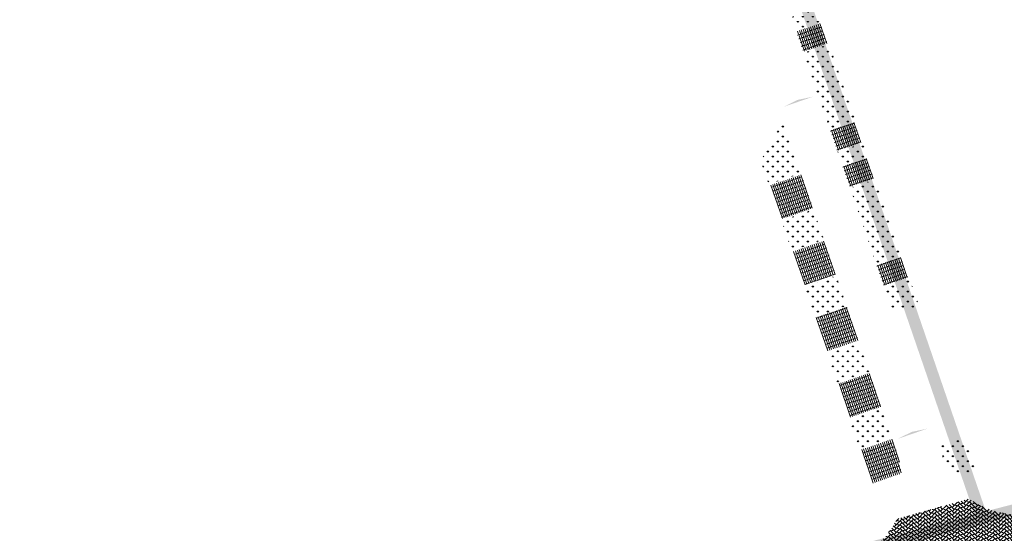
# Model space of a CAD drawing. Header units: metres. Extents: x 264779 to 275389, y 575281 to 580396.
# Tile 77 of 174: x 265347 to 265486, y 576729 to 576802. Entities that reach past the tile are written whole.
import ezdxf

# ---------------------------------------------------------------- set-up
doc = ezdxf.new("R2010")
doc.units = ezdxf.units.M
for name, color, linetype, lineweight in [('B-BH-OG-BEBOUWING-G', 252, 'Continuous', 15), ('B-WE-GR-GRAS_BERMKRUIDENMENGSEL-A', 252, 'Continuous', 18), ('B-WE-VH-STRAATBAKSTEEN_DF_KEPER_ELZAS-A', 252, 'Continuous', 13), ('B-WE-VH-VERHARDING_STRAATBAKSTEEN_DIKFORMAAT_HALF-A', 252, 'Continuous', 13)]:
    doc.layers.add(name, color=color, linetype=linetype, lineweight=lineweight)
doc.layers.add('B-WE-KL-TRACE-A', color=9, linetype='Continuous', lineweight=13, true_color=0x808080)
pattern_1 = [(90, (214669.059932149, 555914.2474301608), (-0.707106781, 0.7071067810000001), [0.1875, -1.226713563]), (45.00000000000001, (214669.059932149, 555914.2474301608), (-0.7071067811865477, 0.7071067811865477), [0.1875, -0.8125000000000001]), (135, (214669.059932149, 555914.2474301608), (-0.7071067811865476, -0.7071067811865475), [0.1875, -0.8125])]
pattern_2 = [(108.9533991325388, (70382.59797198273, 116938.9231393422), (-0.2648192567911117, -0.09094372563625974), []), (198.9533991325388, (70382.23419708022, 116939.9824163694), (0.3637749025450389, -1.059277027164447), [0.2799999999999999, -0.2799999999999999]), (198.9533991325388, (70382.1512652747, 116939.3618341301), (0.3637749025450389, -1.059277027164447), [0.2799999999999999, -0.2799999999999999]), (108.9533991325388, (70382.28367490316, 116939.407305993), (-0.5296385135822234, -0.1818874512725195), [0, -0.5599999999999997, 0, 0, 0]), (108.9533991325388, (70382.01885564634, 116939.3163622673), (-0.5296385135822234, -0.1818874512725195), [0, -0.5599999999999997, 0, 0, 0])]

msp = doc.modelspace()

# ---------------------------------------------------------------- hatches: boundary and pattern name
at = {"layer": 'B-BH-OG-BEBOUWING-G'}
h = msp.add_hatch(color=256, dxfattribs=at)
h.dxf.hatch_style = 1
h.paths.add_polyline_path([(265454.9621848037, 576789.5020571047), (265457.0901525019, 576790.2333172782), (265459.2181202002, 576790.9645774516), (265456.9987449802, 576790.4993132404)])
h = msp.add_hatch(color=256, dxfattribs=at)
h.dxf.hatch_style = 1
h.paths.add_polyline_path([(265471.0983320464, 576742.4991994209), (265473.2263439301, 576743.2299972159), (265475.3543558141, 576743.9607950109), (265473.1349942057, 576743.4959987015)])
at = {"layer": 'B-WE-GR-GRAS_BERMKRUIDENMENGSEL-A'}
h = msp.add_hatch(dxfattribs=at)
h.set_pattern_fill('AGR-KRUIDEN', color=256, scale=0.5, pattern_type=2)
h.set_pattern_definition(pattern_1)
h.paths.add_polyline_path([(265456.0998272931, 576802.1832823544), (265456.7299433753, 576800.3484457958), (265460.1347623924, 576801.5177222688), (265459.5046463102, 576803.3525588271)])
h = msp.add_hatch(dxfattribs=at)
h.set_pattern_fill('AGR-KRUIDEN', color=256, scale=0.5, pattern_type=2)
h.set_pattern_definition(pattern_1)
h.paths.add_polyline_path([(265461.5418408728, 576786.3366697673), (265457.8342600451, 576797.1327833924), (265461.4282356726, 576798.3670196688), (265465.1358164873, 576787.5709060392)])
h = msp.add_hatch(dxfattribs=at)
h.set_pattern_fill('AGR-KRUIDEN', color=256, scale=0.5, pattern_type=2)
h.set_pattern_definition(pattern_1)
edge = h.paths.add_edge_path()
edge.add_line((265457.4485493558, 576780.0908560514), (265454.6346147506, 576788.2847591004))
edge.add_arc((265449.4105962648, 576788.3727423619), 5.224759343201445, 319.17983640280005, 359.0351119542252, ccw=False)
edge.add_arc((265457.6624726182, 576781.2448445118), 5.679386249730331, 139.1798364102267, 180.1769709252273)
edge.add_line((265451.9831134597, 576781.2273024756), (265452.9087906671, 576778.5318207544))
edge.add_line((265452.9087906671, 576778.5318207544), (265457.4485493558, 576780.0908560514))
h = msp.add_hatch(dxfattribs=at)
h.set_pattern_fill('AGR-KRUIDEN', color=256, scale=0.5, pattern_type=2)
h.set_pattern_definition(pattern_1)
h.paths.add_polyline_path([(265462.6461575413, 576783.1210073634), (265466.2401331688, 576784.3552436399), (265466.8848592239, 576782.4778642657), (265463.2936302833, 576781.2356300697)])
h = msp.add_hatch(dxfattribs=at)
h.set_pattern_fill('AGR-KRUIDEN', color=256, scale=0.5, pattern_type=2)
h.set_pattern_definition(pattern_1)
h.paths.add_polyline_path([(265468.1027811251, 576767.2318519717), (265464.3952002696, 576778.0279655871), (265467.9891758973, 576779.2622018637), (265471.6967567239, 576768.4660882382), (265468.1027810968, 576767.231851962)])
h = msp.add_hatch(dxfattribs=at)
h.set_pattern_fill('AGR-KRUIDEN', color=256, scale=0.5, pattern_type=2)
h.set_pattern_definition(pattern_1)
h.paths.add_polyline_path([(265460.6640596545, 576770.7276037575), (265459.2105840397, 576774.9599829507), (265454.6708253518, 576773.400947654), (265456.1243009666, 576769.1685684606)])
h = msp.add_hatch(dxfattribs=at)
h.set_pattern_fill('AGR-KRUIDEN', color=256, scale=0.5, pattern_type=2)
h.set_pattern_definition(pattern_1)
h.paths.add_polyline_path([(265463.8795699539, 576761.3643514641), (265462.4260943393, 576765.5967306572), (265457.8863356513, 576764.0376953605), (265459.3398112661, 576759.8053161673)])
h = msp.add_hatch(dxfattribs=at)
h.set_pattern_fill('AGR-KRUIDEN', color=256, scale=0.5, pattern_type=2)
h.set_pattern_definition(pattern_1)
edge = h.paths.add_edge_path()
edge.add_arc((265470.634995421, 576751.3346423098), 9.71587416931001, 74.61327153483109, 92.39794289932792, ccw=False)
edge.add_arc((265473.6271224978, 576762.2073274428), 1.561009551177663, 254.6132715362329, 296.5785297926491)
edge.add_line((265474.3255556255, 576760.81128232), (265472.8010733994, 576765.2504258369))
edge.add_line((265472.8010733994, 576765.2504258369), (265469.2070977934, 576764.0161895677))
edge.add_line((265469.2070977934, 576764.0161895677), (265470.2284853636, 576761.042008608))
h = msp.add_hatch(dxfattribs=at)
h.set_pattern_fill('AGR-KRUIDEN', color=256, scale=0.5, pattern_type=2)
h.set_pattern_definition(pattern_1)
h.paths.add_polyline_path([(265467.0950802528, 576752.0010991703), (265465.6416046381, 576756.2334783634), (265461.1018459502, 576754.6744430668), (265462.555321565, 576750.4420638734)])
h = msp.add_hatch(dxfattribs=at)
h.set_pattern_fill('AGR-KRUIDEN', color=256, scale=0.5, pattern_type=2)
h.set_pattern_definition(pattern_1)
h.paths.add_polyline_path([(265470.3024705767, 576742.6614914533), (265468.8489949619, 576746.8938706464), (265464.309236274, 576745.3348353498), (265465.7627118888, 576741.1024561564)])
h = msp.add_hatch(dxfattribs=at)
h.set_pattern_fill('AGR-KRUIDEN', color=256, scale=0.5, pattern_type=2)
h.set_pattern_definition(pattern_1)
edge = h.paths.add_edge_path()
edge.add_arc((265481.724762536, 576752.2811808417), 14.68229115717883, 257.2749617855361, 272.21931485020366, ccw=False)
edge.add_arc((265493.301930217, 576746.5755366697), 17.13504303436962, 196.8756299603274, 210.1874566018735, ccw=False)
edge.add_line((265476.9047710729, 576741.6013159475), (265480.4987466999, 576742.8355522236))
edge.add_line((265480.4987466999, 576742.8355522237), (265482.2933293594, 576737.609902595))
at = {"layer": 'B-WE-KL-TRACE-A'}
h = msp.add_hatch(dxfattribs=at)
h.set_pattern_fill('DOTS', color=256, scale=0.5)
h.set_pattern_definition([(0, (265713.5037215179, 576754.347448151), (0.079375, 0.15875), [0, -0.15875])])
h.paths.add_polyline_path([(265257.4968369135, 576901.5761774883), (265280.0916573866, 576836.2847694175), (265298.3095297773, 576783.2684052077), (265291.7910652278, 576781.3919409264), (265239.3844830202, 576934.357341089), (265222.6545188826, 576983.2093656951), (265230.6998002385, 576979.9387431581), (265245.2970659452, 576937.4214639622), (265245.4268832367, 576937.0400356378)])
h.paths.add_polyline_path([(265223.1412313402, 576984.792636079), (265219.9171446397, 576993.6057803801), (265211.9711137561, 577028.5841000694), (265210.5470434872, 577042.0965979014), (265222.785960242, 577002.9892891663), (265229.9890989, 576982.0087943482)])
h.paths.add_polyline_path([(265207.4883815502, 577055.376185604), (265208.8761607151, 577042.2080411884), (265202.7742237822, 577069.0686844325)])
h.paths.add_polyline_path([(265194.590062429, 577097.9085658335), (265209.1096184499, 577055.7358143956), (265209.6692168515, 577050.4259835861), (265224.3538914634, 577003.5036852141), (265246.8556826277, 576937.9629903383), (265259.0579230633, 576902.1106026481), (265281.6549596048, 576836.8125882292), (265331.2802575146, 576692.4013527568), (265402.2473446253, 576711.0228501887), (265417.8306975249, 576715.0566852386), (265434.2459850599, 576719.39302536), (265450.777129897, 576723.649835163), (265466.979540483, 576727.876377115), (265483.5581751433, 576732.242807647), (265517.7483926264, 576741.1028640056), (265533.9867995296, 576745.3759710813), (265551.2601896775, 576749.8448133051), (265566.6743261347, 576753.91090446), (265582.2410935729, 576757.8706258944), (265589.3106052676, 576759.6852915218), (265591.0430590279, 576760.3291778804), (265486.4121519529, 577064.1697157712), (265488.3031695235, 577064.8209089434), (265593.6022476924, 576759.0400508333), (265591.7270126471, 576758.3430263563), (265591.5804511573, 576758.7686302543), (265589.8027725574, 576758.1081338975), (265582.6495914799, 576756.271991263), (265567.0881413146, 576752.3136223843), (265551.677254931, 576748.2483885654), (265534.4033856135, 576743.7794223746), (265518.1652984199, 576739.5063994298), (265483.9752518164, 576730.646387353), (265467.3979015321, 576726.280295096), (265451.1910992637, 576722.0526075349), (265434.66242537, 576717.7964340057), (265418.2481494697, 576713.4603611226), (265402.66378843, 576709.4262651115), (265330.2160485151, 576690.416310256), (265298.8464300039, 576781.7059561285), (265290.7389347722, 576779.3720590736), (265237.8235169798, 576933.822658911), (265212.5083100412, 577007.7438641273), (265210.3404490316, 577028.3139285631), (265197.8001714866, 577083.5160594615), (265193.029937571, 577097.3714341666)])
h = msp.add_hatch(dxfattribs=at)
h.set_pattern_fill('DOTS', color=256, scale=0.5)
h.set_pattern_definition([(360, (265213.5037215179, 576754.347448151), (0.07937500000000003, 0.15875), [0, -0.15875])])
h.paths.add_polyline_path([(265408.4043004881, 576917.8228595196), (265412.2347218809, 576919.1382955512), (265412.7706402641, 576917.5777535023), (265421.5918347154, 576891.8912958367), (265492.0053835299, 576916.072582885), (265492.5413019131, 576914.5120408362), (265549.4146078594, 576748.9025223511), (265547.812374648, 576748.4880045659), (265490.9807598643, 576913.976122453), (265428.5590779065, 576892.5393871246), (265483.7503636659, 576731.8277473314), (265482.1503794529, 576731.4066806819), (265435.7314120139, 576866.5741853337), (265428.2636958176, 576864.0095825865), (265427.7310154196, 576865.560663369), (265435.1987416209, 576868.1252695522), (265426.9985358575, 576892.0034687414), (265420.5672110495, 576889.7948354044), (265411.1628090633, 576917.0255951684), (265408.9402188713, 576916.2623174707)])
at = {"layer": 'B-WE-VH-STRAATBAKSTEEN_DF_KEPER_ELZAS-A'}
h = msp.add_hatch(dxfattribs=at)
h.set_pattern_fill('AVH-SBS_DIKFORMAAT_KEPER', color=256, scale=28, angle=44.93095393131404, pattern_type=2)
h.set_pattern_definition([(44.93095393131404, (17152.68107423, 301.1424448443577), (0.0006585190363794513, 0.5464517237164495), [1.545600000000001, -0.7728000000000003]), (314.930953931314, (17151.86238442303, 301.9631102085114), (0.0006585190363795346, 0.5464517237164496), [1.5456, -0.7728]), (44.93095393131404, (17153.22851373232, 301.9614639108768), (0.0006585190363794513, 0.5464517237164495), [0, -2.3184]), (44.93095393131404, (17152.40850688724, 301.6892258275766), (0.0006585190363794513, 0.5464517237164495), [0, -2.3184])])
edge = h.paths.add_edge_path()
edge.add_arc((265488.4809845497, 576744.2199840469), 12.49706075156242, 234.7509029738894, 284.5198418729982, ccw=False)
edge.add_line((265481.2685268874, 576734.0142512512), (265471.0348797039, 576731.1816969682))
edge.add_arc((265459.7872596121, 576736.8026066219), 12.57392472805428, 281.28415373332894, 333.4467698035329, ccw=False)
edge.add_line((265462.2476614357, 576724.4717507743), (265463.522048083, 576719.5294964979))
edge.add_line((265463.5220480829, 576719.5294964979), (265492.900144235, 576727.1775128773))
edge.add_line((265492.9001442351, 576727.1775128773), (265491.6141884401, 576732.1220684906))
at = {"layer": 'B-WE-VH-VERHARDING_STRAATBAKSTEEN_DIKFORMAAT_HALF-A'}
h = msp.add_hatch(dxfattribs=at)
h.set_pattern_fill('AVH-SBS_DIKFORMAAT_HALFST', color=256, scale=28, angle=89.93095393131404, pattern_type=2)
h.set_pattern_definition([(108.9533991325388, (70382.73715428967, 116938.5178538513), (-0.2648192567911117, -0.09094372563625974), []), (198.9533991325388, (70382.3733793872, 116939.5771308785), (0.3637749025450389, -1.059277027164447), [0.2799999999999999, -0.2799999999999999]), (198.9533991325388, (70382.29044758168, 116938.9565486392), (0.3637749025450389, -1.059277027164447), [0.2799999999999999, -0.2799999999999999]), (108.9533991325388, (70382.4228572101, 116939.002020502), (-0.5296385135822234, -0.1818874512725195), [0, -0.5599999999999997, 0, 0, 0]), (108.9533991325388, (70382.15803795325, 116938.9110767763), (-0.5296385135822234, -0.1818874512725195), [0, -0.5599999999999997, 0, 0, 0])])
h.paths.add_polyline_path([(265460.1997221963, 576801.3285656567), (265456.7949031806, 576800.1592891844), (265457.769300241, 576797.3219400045), (265461.1741192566, 576798.4912164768)])
h = msp.add_hatch(dxfattribs=at)
h.set_pattern_fill('AVH-SBS_DIKFORMAAT_HALFST', color=256, scale=28, angle=89.93095393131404, pattern_type=2)
h.set_pattern_definition([(108.9533991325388, (70382.67706648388, 116938.6928237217), (-0.2648192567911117, -0.09094372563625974), []), (198.9533991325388, (70382.31329158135, 116939.7521007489), (0.3637749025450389, -1.059277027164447), [0.2799999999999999, -0.2799999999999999]), (198.9533991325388, (70382.23035977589, 116939.1315185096), (0.3637749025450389, -1.059277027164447), [0.2799999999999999, -0.2799999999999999]), (108.9533991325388, (70382.36276940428, 116939.1769903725), (-0.5296385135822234, -0.1818874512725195), [0, -0.5599999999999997, 0, 0, 0]), (108.9533991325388, (70382.09795014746, 116939.0860466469), (-0.5296385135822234, -0.1818874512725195), [0, -0.5599999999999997, 0, 0, 0])])
h.paths.add_polyline_path([(265465.0116196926, 576787.3167896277), (265461.6068006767, 576786.1475131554), (265462.5811977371, 576783.3101639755), (265465.9860167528, 576784.4794404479)])
h = msp.add_hatch(dxfattribs=at)
h.set_pattern_fill('AVH-SBS_DIKFORMAAT_HALFST', color=256, scale=28, angle=89.93095393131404, pattern_type=2)
h.set_pattern_definition([(108.9533991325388, (70384.42610921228, 116933.5997819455), (-0.2648192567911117, -0.09094372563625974), []), (198.9533991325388, (70384.0623343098, 116934.6590589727), (0.3637749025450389, -1.059277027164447), [0.2799999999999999, -0.2799999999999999]), (198.9533991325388, (70383.97940250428, 116934.0384767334), (0.3637749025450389, -1.059277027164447), [0.2799999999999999, -0.2799999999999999]), (108.9533991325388, (70384.1118121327, 116934.0839485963), (-0.5296385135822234, -0.1818874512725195), [0, -0.5599999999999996, 0, 0, 0]), (108.9533991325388, (70383.84699287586, 116933.9930048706), (-0.5296385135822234, -0.1818874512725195), [0, -0.5599999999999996, 0, 0, 0])])
h.paths.add_polyline_path([(265466.7606624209, 576782.2237478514), (265463.3558434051, 576781.0544713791), (265464.3302404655, 576778.2171221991), (265467.7350594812, 576779.3863986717)])
h = msp.add_hatch(dxfattribs=at)
h.set_pattern_fill('AVH-SBS_DIKFORMAAT_HALFST', color=256, scale=28, angle=89.93095393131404, pattern_type=2)
h.set_pattern_definition(pattern_2)
h.paths.add_polyline_path([(265459.1375042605, 576775.1727841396), (265457.513509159, 576779.9016994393), (265453.1629070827, 576778.4076239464), (265454.7869021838, 576773.6787086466)])
h = msp.add_hatch(dxfattribs=at)
h.set_pattern_fill('AVH-SBS_DIKFORMAAT_HALFST', color=256, scale=28, angle=89.93095393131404, pattern_type=2)
h.set_pattern_definition(pattern_2)
h.paths.add_polyline_path([(265462.3530145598, 576765.8095318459), (265460.7290194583, 576770.5384471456), (265456.378417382, 576769.0443716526), (265458.0024124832, 576764.3154563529)])
h = msp.add_hatch(dxfattribs=at)
h.set_pattern_fill('AVH-SBS_DIKFORMAAT_HALFST', color=256, scale=28, angle=89.93095393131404, pattern_type=2)
h.set_pattern_definition([(108.9533991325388, (70386.87093266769, 116926.4806945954), (-0.2648192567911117, -0.09094372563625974), []), (198.9533991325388, (70386.50715776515, 116927.5399716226), (0.3637749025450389, -1.059277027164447), [0.2799999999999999, -0.2799999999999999]), (198.9533991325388, (70386.42422595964, 116926.9193893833), (0.3637749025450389, -1.059277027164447), [0.2799999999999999, -0.2799999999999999]), (108.9533991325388, (70386.55663558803, 116926.9648612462), (-0.5296385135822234, -0.1818874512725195), [0, -0.5599999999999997, 0, 0, 0]), (108.9533991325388, (70386.29181633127, 116926.8739175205), (-0.5296385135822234, -0.1818874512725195), [0, -0.5599999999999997, 0, 0, 0])])
h.paths.add_polyline_path([(265471.5725599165, 576768.2119718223), (265468.1677409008, 576767.04269535), (265469.1421379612, 576764.2053461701), (265472.5469569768, 576765.3746226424)])
h = msp.add_hatch(dxfattribs=at)
h.set_pattern_fill('AVH-SBS_DIKFORMAAT_HALFST', color=256, scale=28, angle=89.93095393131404, pattern_type=2)
h.set_pattern_definition(pattern_2)
h.paths.add_polyline_path([(265465.5685248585, 576756.446279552), (265463.944529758, 576761.1751948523), (265459.5939276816, 576759.6811193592), (265461.2179227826, 576754.9522040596)])
h = msp.add_hatch(dxfattribs=at)
h.set_pattern_fill('AVH-SBS_DIKFORMAAT_HALFST', color=256, scale=28, angle=89.93095393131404, pattern_type=2)
h.set_pattern_definition(pattern_2)
h.paths.add_polyline_path([(265468.7840351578, 576747.0830272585), (265467.1600400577, 576751.8119425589), (265462.8094379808, 576750.3178670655), (265464.433433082, 576745.5889517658)])
h = msp.add_hatch(dxfattribs=at)
h.set_pattern_fill('AVH-SBS_DIKFORMAAT_HALFST', color=256, scale=28, angle=89.93095393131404, pattern_type=2)
h.set_pattern_definition([(108.9533991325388, (70382.61485336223, 116938.8739824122), (-0.2648192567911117, -0.09094372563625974), []), (198.9533991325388, (70382.25107845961, 116939.9332594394), (0.3637749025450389, -1.059277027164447), [0.28, -0.28]), (198.9533991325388, (70382.16814665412, 116939.3126772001), (0.3637749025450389, -1.059277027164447), [0.28, -0.28]), (108.9533991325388, (70382.30055628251, 116939.358149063), (-0.5296385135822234, -0.1818874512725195), [0, -0.5599999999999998, 0, 0, 0]), (108.9533991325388, (70382.0357370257, 116939.2672053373), (-0.5296385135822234, -0.1818874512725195), [0, -0.5599999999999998, 0, 0, 0])])
edge = h.paths.add_edge_path()
edge.add_arc((265459.8510434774, 576736.7648687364), 11.79999998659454, 4.136185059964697, 18.95339913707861)
edge.add_line((265471.0112835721, 576740.5974971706), (265470.3674303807, 576742.4723348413))
edge.add_line((265470.3674303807, 576742.4723348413), (265466.0168283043, 576740.9782593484))
edge.add_line((265466.0168283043, 576740.9782593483), (265467.6408234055, 576736.2493440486))
edge.add_line((265467.6408234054, 576736.2493440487), (265471.620309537, 576737.6159716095))

doc.saveas('drawing.dxf')
